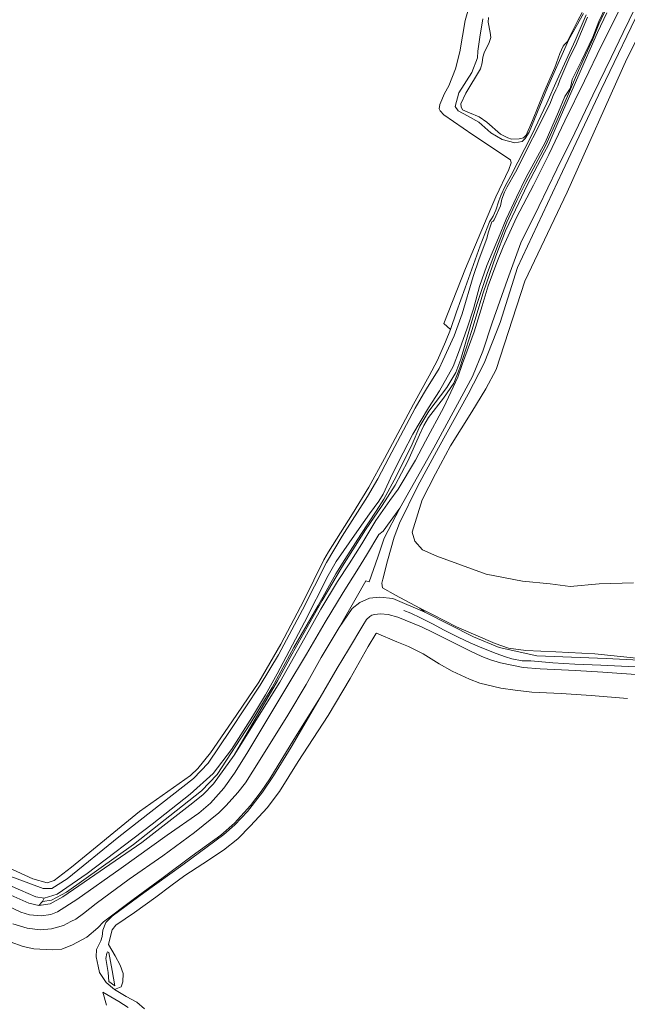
# Model space of a CAD drawing. Header units: metres. Extents: x 185049 to 189876, y 349292 to 352302.
# Tile 20 of 256: x 185736 to 185959, y 351002 to 351363. Entities that reach past the tile are written whole.
import ezdxf

# ---------------------------------------------------------------- set-up
doc = ezdxf.new("R2010")
doc.units = ezdxf.units.M
for name, color, linetype, lineweight in [('B-WE-GR-GRAS-GV', 60, 'Continuous', 13), ('B-WE-GW-OPHOGING_KRUIN-G', 90, 'Continuous', 18), ('B-WE-GW-TALUD_KRUIN-G', 90, 'Continuous', 18), ('B-WE-GW-TALUD_TEEN-G', 90, 'Continuous', 18), ('B-WE-IE-TERREINAFSCHEIDING_KUNSTMATIG_HEKWERK-G', 20, 'IE-TERREINAFSCHEIDING-KUNSTMATIG', 18), ('B-WE-OG-TERREIN_GROEN-GV', 7, 'Continuous', 18), ('B-WE-OG-WATER_SLOOT-G', 120, 'Continuous', 18), ('B-WE-OG-WATER_SLOOT-GV', 120, 'Continuous', 18), ('B-WE-VH-ONVERHARD-GV', 252, 'Continuous', 18), ('B-WE-VH-VERHARDING_ASFALT-GV', 252, 'Continuous', 18)]:
    doc.layers.add(name, color=color, linetype=linetype, lineweight=lineweight)
doc.linetypes.add('IE-TERREINAFSCHEIDING-KUNSTMATIG', pattern='A,4,[82,NLCS.SHX,S=0.75,R=90,X=0,Y=0],4,-2', length=10)

msp = doc.modelspace()

# ---------------------------------------------------------------- linework, layer by layer
at = {"layer": 'B-WE-GR-GRAS-GV'}
for points in [[(185982.9, 351396.391, 23.608), (185958.984, 351348.657, 23.493), (185937.049, 351299.745, 23.589), (185921.541, 351267.07, 23.483), (185910.952, 351234.659, 23.483), (185907.165, 351227.615, 23.517), (185902.108, 351219.207, 23.584), (185894.283, 351206.668, 23.601), (185888.701, 351196.456, 23.743), (185883.833, 351186.951, 23.789), (185880.155, 351175.103, 23.805), (185881.173, 351171.733, 23.824), (185884.028, 351168.638, 23.824), (185889.229, 351166.208, 23.767), (185907.351, 351159.712, 23.547), (185920.597, 351157.125, 23.442), (185930.79, 351156.178, 23.346), (185938.143, 351155.114, 23.388), (185948.784, 351156.075, 23.253), (185961.345, 351156.485, 23.14)], [(185961.345, 351156.485, 23.14), (185948.784, 351156.075, 23.253), (185938.143, 351155.114, 23.388), (185930.79, 351156.178, 23.346), (185920.597, 351157.125, 23.442), (185907.351, 351159.712, 23.547), (185889.229, 351166.208, 23.767), (185884.028, 351168.638, 23.824), (185881.173, 351171.733, 23.824), (185880.155, 351175.103, 23.805), (185883.833, 351186.951, 23.789), (185888.701, 351196.456, 23.743), (185894.283, 351206.668, 23.601), (185902.108, 351219.207, 23.584), (185907.165, 351227.615, 23.517), (185910.952, 351234.659, 23.483), (185921.541, 351267.07, 23.483), (185937.049, 351299.745, 23.589), (185958.984, 351348.657, 23.493), (185982.9, 351396.391, 23.608)], [(185962.484, 351128.926, 26.981), (185947.156, 351130.459, 27.053), (185932.902, 351131.157, 27.007), (185921.932, 351131.658, 26.96), (185915.509, 351132.595, 26.964), (185910.673, 351134.291, 27.049), (185896.455, 351140.338, 27.011), (185887.879, 351144.802, 26.973), (185882.968, 351147.187, 26.922), (185874.016, 351151.939, 26.728), (185869.356, 351154.626, 26.753), (185869.104, 351156.375, 26.534), (185869.369, 351157.798, 26.404), (185871.133, 351164.497, 25.441), (185873.592, 351173.213, 24.516), (185875.479, 351178.358, 24.347), (185882.231, 351192.04, 24.305), (185889.788, 351206.029, 24.276), (185900.69, 351225.616, 24.2), (185906.547, 351237.014, 24.158), (185912.485, 351252.006, 24.207), (185918.811, 351272.073, 24.116), (185935.299, 351307.303, 24.087), (185949.569, 351337.44, 24.097), (185965.333, 351370.095, 24.154)], [(185943.968, 351364.783, 23.316), (185939.972, 351355.309, 23.513), (185933.385, 351340.926, 23.539), (185929.551, 351332.324, 23.487), (185924.032, 351320.736, 23.406), (185916.357, 351305.67, 23.457), (185914.296, 351301.915, 23.41), (185912.76, 351298.496, 23.389), (185912, 351296.601, 23.38), (185910.821, 351293.106, 23.401), (185909.867, 351290.879, 23.423), (185909.255, 351289.963, 23.444), (185908.528, 351288.808, 23.436), (185905.158, 351280.078, 23.517), (185899.57, 351264.716, 23.676), (185896.465, 351255.857, 23.684), (185894.247, 351249.356, 23.779), (185891.816, 351251.552, 23.414), (185899.722, 351271.733, 23.344), (185909.067, 351293.764, 23.242), (185910.878, 351297.985, 23.323), (185915.676, 351307.993, 23.452), (185916.511, 351310.466, 23.495), (185916.218, 351311.638, 23.532), (185902.478, 351320.767, 23.608), (185891.75, 351328.138, 23.731), (185890.478, 351329.582, 23.726), (185890.106, 351330.339, 23.694), (185890.306, 351331.847, 23.694), (185892.037, 351335.901, 23.661), (185893.68, 351338.68, 23.489), (185896.083, 351344.958, 23.371), (185897.658, 351351.228, 23.291), (185899.597, 351362.63, 23.317), (185901.29, 351368.719, 23.371)], [(185955.834, 351365.913, 24.074), (185949.623, 351353.513, 23.989), (185943.432, 351340.546, 23.993), (185936.214, 351325.88, 23.933), (185930.359, 351313.603, 23.95), (185924.692, 351302.251, 24.023), (185918.488, 351290.472, 24.079), (185913.621, 351279.683, 24.074), (185911.25, 351273.946, 24.044), (185908.076, 351265.35, 24.169), (185905.813, 351258.017, 24.216), (185902.873, 351248.487, 24.156), (185898.62, 351236.939, 24.13), (185896.875, 351231.947, 24.113), (185891.826, 351220.852, 24.16), (185885.128, 351208.395, 24.289), (185881.436, 351201.496, 24.263), (185875.076, 351190.811, 24.37), (185872.017, 351186.624, 24.362), (185866.877, 351179.315, 24.25), (185861.749, 351170.819, 24.006), (185857.02, 351163.409, 23.929), (185852.755, 351157.02, 23.997), (185846.694, 351146.878, 23.894), (185840.755, 351136.315, 23.791), (185831.613, 351120.126, 23.706), (185814.868, 351093.297, 23.734), (185830.845, 351120.521, 23.738), (185836.156, 351130.47, 23.875), (185847.217, 351150.057, 23.952), (185854.575, 351162.586, 24.059), (185863.086, 351175.867, 24.239), (185869.225, 351184.821, 24.334), (185874.006, 351192.337, 24.175), (185878.577, 351201.105, 24.136), (185882.876, 351210.728, 24.115), (185884.478, 351214.148, 24.089), (185886.203, 351217.147, 24.089), (185891.622, 351224.221, 24.128), (185895.421, 351229.656, 24.081), (185897.687, 351235.313, 24.042), (185902.051, 351249.04, 24.128), (185906.255, 351262.845, 24.149), (185910.872, 351276.284, 24.132), (185914.474, 351285.557, 24.132), (185919.268, 351295.791, 24.081), (185922.384, 351302.248, 24.038), (185928.742, 351314.412, 24.034), (185930.104, 351316.801, 24.042), (185934.822, 351328.024, 23.986), (185940.938, 351341.914, 24.038), (185948.165, 351358.282, 23.969), (185951.577, 351365.547, 24.008)], [(185906.096, 351363.347, 23.58), (185904.997, 351356.589, 23.631), (185904.307, 351351.389, 23.58), (185904.137, 351348.968, 23.608), (185902.071, 351343.56, 23.666), (185897.305, 351336.13, 23.964), (185895.941, 351331.17, 23.958), (185897.052, 351329.574, 23.918), (185900.497, 351327.718, 23.826), (185904.6, 351325.41, 23.815), (185909.02, 351321.497, 23.786), (185913.248, 351318.996, 23.826), (185917.835, 351317.77, 23.717), (185920.496, 351318.362, 23.706), (185921.687, 351319.363, 23.694), (185923.041, 351321.778, 23.723), (185929.802, 351338.166, 23.637), (185937.681, 351355.766, 23.545), (185942.992, 351365.303, 23.287)], [(185978.211, 351127.349, 27.273), (185951.306, 351128.776, 27.457), (185925.96, 351129.712, 27.331), (185912.085, 351132.789, 27.308), (185902.649, 351136.67, 27.113), (185884.774, 351145.742, 26.951), (185882.968, 351147.187, 26.922), (185887.879, 351144.802, 26.973), (185896.455, 351140.338, 27.011), (185910.673, 351134.291, 27.049), (185915.509, 351132.595, 26.964), (185921.932, 351131.658, 26.96), (185932.902, 351131.157, 27.007), (185947.156, 351130.459, 27.053), (185962.484, 351128.926, 26.981)], [(185959.208, 351114.045, 24.231), (185945.839, 351115.206, 24.299), (185934.779, 351115.851, 24.269), (185924.121, 351116.39, 24.24), (185917.943, 351117.105, 24.282), (185912.675, 351117.816, 24.219), (185904.983, 351119.719, 24.168), (185901.211, 351121.137, 24.134), (185894.809, 351124.048, 24.143), (185890.108, 351126.782, 24.198), (185884.202, 351130.417, 24.261), (185878.839, 351133.192, 24.303), (185874.6, 351134.912, 24.316), (185867.161, 351138.021, 24.307), (185866.848, 351137.789, 24.299), (185864.049, 351133.152, 24.189), (185857.415, 351121.378, 24.181), (185849.398, 351107.831, 24.105), (185838.328, 351090.999, 24.346), (185831.51, 351079.949, 24.414), (185827.003, 351073.947, 24.524), (185820.914, 351067.332, 24.595), (185816.256, 351062.639, 24.591), (185810.937, 351058.415, 24.606), (185803.382, 351053.454, 24.68), (185796.852, 351049.178, 24.652), (185791.648, 351045.392, 24.648), (185786.11, 351041.226, 24.648), (185778.284, 351035.607, 24.648), (185771.539, 351030.991, 24.62), (185770.187, 351029.23, 24.62), (185769.595, 351026.901, 24.62), (185768.831, 351023.914, 24.574), (185771.258, 351019.7294, 24.3721), (185773.1186, 351016.2772, 24.3521), (185774.2295, 351013.2088, 24.3521), (185774.0701, 351010.1292, 24.1854), (185773.3933, 351008.3185, 23.9988), (185771.0082, 351007.3801, 23.6746), (185767.9346, 351009.8856, 23.8491), (185765.4429, 351013.5545, 24.5907), (185764.994, 351015.907, 25.269), (185764.282, 351019.327, 25.75), (185764.454, 351022.019, 26.028), (185765.996, 351025.183, 26.324), (185766.419, 351026.761, 26.453), (185766.753, 351029.176, 26.474), (185767.841, 351031.916, 26.47), (185770.109, 351034.231, 26.574), (185781.798, 351042.857, 26.638), (185796.12, 351053.124, 26.677), (185811.111, 351064.254, 26.695), (185815.2, 351067.762, 26.77), (185819.833, 351072.691, 26.795), (185825.261, 351079.759, 26.788), (185829.346, 351085.699, 26.795), (185835.834, 351096.265, 26.773), (185846.49, 351114.465, 26.72), (185852.663, 351125.141, 26.665), (185856.829, 351132.038, 26.674), (185862.076, 351140.883, 26.783), (185863.468, 351143.061, 26.724), (185864.624, 351144.194, 26.699), (185865.388, 351144.617, 26.703), (185866.41, 351144.91, 26.716), (185868.518, 351145.108, 26.766), (185871.374, 351144.863, 26.829), (185874.911, 351143.852, 26.884), (185883.608, 351140.363, 26.947), (185887.839, 351138.225, 27.052), (185895.991, 351134.235, 27.056), (185901.291, 351131.523, 27.031), (185905.742, 351129.436, 26.997), (185908.878, 351128.208, 26.963), (185912.609, 351127.132, 26.976), (185916.754, 351126.299, 26.993), (185920.913, 351125.428, 27.064), (185927.154, 351124.962, 27.102), (185940.116, 351124.337, 27.056), (185950.156, 351123.7, 27.039), (185962.239, 351122.937, 27.039)], [(185781.9715, 351000.2696, 23.8426), (185779.19, 351002.7063, 23.6746), (185775.3329, 351004.8007, 23.4483), (185771.0082, 351007.3801, 23.6746), (185773.3933, 351008.3185, 23.9988), (185774.0701, 351010.1292, 24.1854), (185774.2295, 351013.2088, 24.3521), (185773.1186, 351016.2772, 24.3521), (185771.258, 351019.7294, 24.3721), (185768.831, 351023.914, 24.574), (185769.595, 351026.901, 24.62), (185770.187, 351029.23, 24.62), (185771.539, 351030.991, 24.62), (185778.284, 351035.607, 24.648), (185786.11, 351041.226, 24.648), (185791.648, 351045.392, 24.648), (185796.852, 351049.178, 24.652), (185803.382, 351053.454, 24.68), (185810.937, 351058.415, 24.606), (185816.256, 351062.639, 24.591), (185820.914, 351067.332, 24.595), (185827.003, 351073.947, 24.524), (185831.51, 351079.949, 24.414), (185838.328, 351090.999, 24.346), (185849.398, 351107.831, 24.105), (185857.415, 351121.378, 24.181), (185864.049, 351133.152, 24.189), (185866.848, 351137.789, 24.299), (185867.161, 351138.021, 24.307), (185874.6, 351134.912, 24.316), (185878.839, 351133.192, 24.303), (185884.202, 351130.417, 24.261), (185890.108, 351126.782, 24.198), (185894.809, 351124.048, 24.143), (185901.211, 351121.137, 24.134), (185904.983, 351119.719, 24.168), (185912.675, 351117.816, 24.219), (185917.943, 351117.105, 24.282), (185924.121, 351116.39, 24.24), (185934.779, 351115.851, 24.269), (185945.839, 351115.206, 24.299), (185959.208, 351114.045, 24.231)], [(185768.028, 351001.592, 22.87), (185766.7444, 351006.347, 23.627), (185772.578, 351002.9554, 23.2091), (185775.9866, 351000.8184, 23.2673)]]:
    msp.add_polyline3d(points, dxfattribs=at)
msp.add_polyline3d([(185768.9381, 351010.2632, 22.4065), (185771.097, 351008.684, 22.262), (185770.126, 351014.393, 22.923), (185768.968, 351020.935, 23.711), (185768.489, 351021.168, 23.811), (185768.136, 351020.747, 23.811), (185767.779, 351018.699, 23.58), (185768.705, 351013.605, 22.82)], close=True, dxfattribs=at)
at = {"layer": 'B-WE-GW-OPHOGING_KRUIN-G'}
msp.add_polyline3d([(185961.988, 351125.75, 27.163), (185949.342, 351126.359, 27.235), (185939.911, 351126.607, 27.18), (185931.74, 351127.139, 27.192), (185923.66, 351127.831, 27.159), (185920.507, 351127.939, 27.142), (185916.783, 351128.667, 27.132), (185914.444, 351129.322, 27.156), (185910.975, 351130.606, 27.202), (185905.777, 351132.644, 27.244), (185901.508, 351134.472, 27.252), (185896.999, 351136.52, 27.238), (185891.73, 351139.249, 27.242), (185887.868, 351141.362, 27.158), (185883.201, 351143.624, 27.049), (185879.673, 351145.344, 26.995), (185877.183, 351146.368, 26.968)], dxfattribs=at)
at = {"layer": 'B-WE-GW-TALUD_KRUIN-G'}
for points in [[(186041.576, 351525.901, 24.097), (186029.341, 351499.827, 24.279), (186011.512, 351463.921, 24.106), (185997.115, 351433.633, 24.14), (185982.135, 351403.895, 24.197), (185965.333, 351370.095, 24.154), (185949.569, 351337.44, 24.097), (185935.299, 351307.303, 24.087), (185918.811, 351272.073, 24.116), (185912.485, 351252.006, 24.207), (185906.547, 351237.014, 24.158)], [(185951.577, 351365.547, 24.008), (185948.165, 351358.282, 23.969), (185940.938, 351341.914, 24.038), (185934.822, 351328.024, 23.986), (185930.104, 351316.801, 24.042), (185928.742, 351314.412, 24.034), (185922.384, 351302.248, 24.038), (185919.268, 351295.791, 24.081), (185914.474, 351285.557, 24.132), (185910.872, 351276.284, 24.132), (185906.255, 351262.845, 24.149), (185902.051, 351249.04, 24.128), (185897.687, 351235.313, 24.042), (185895.421, 351229.656, 24.081), (185891.622, 351224.221, 24.128), (185886.203, 351217.147, 24.089), (185884.478, 351214.148, 24.089), (185882.876, 351210.728, 24.115), (185878.577, 351201.105, 24.136), (185874.006, 351192.337, 24.175), (185869.225, 351184.821, 24.334), (185863.086, 351175.867, 24.239), (185854.575, 351162.586, 24.059), (185847.217, 351150.057, 23.952), (185836.156, 351130.47, 23.875), (185830.845, 351120.521, 23.738)], [(185962.239, 351122.937, 27.039), (185950.156, 351123.7, 27.039), (185940.116, 351124.337, 27.056), (185927.154, 351124.962, 27.102), (185920.913, 351125.428, 27.064), (185916.754, 351126.299, 26.993), (185912.609, 351127.132, 26.976), (185908.878, 351128.208, 26.963), (185905.742, 351129.436, 26.997), (185901.291, 351131.523, 27.031), (185895.991, 351134.235, 27.056), (185887.839, 351138.225, 27.052), (185883.608, 351140.363, 26.947), (185874.911, 351143.852, 26.884), (185871.374, 351144.863, 26.829), (185868.518, 351145.108, 26.766), (185866.41, 351144.91, 26.716), (185865.388, 351144.617, 26.703), (185864.624, 351144.194, 26.699), (185863.468, 351143.061, 26.724), (185862.076, 351140.883, 26.783), (185856.829, 351132.038, 26.674), (185852.663, 351125.141, 26.665), (185846.49, 351114.465, 26.72)]]:
    msp.add_polyline3d(points, dxfattribs=at)
at = {"layer": 'B-WE-GW-TALUD_TEEN-G'}
for points in [[(185910.952, 351234.659, 23.483), (185921.541, 351267.07, 23.483), (185937.049, 351299.745, 23.589), (185958.984, 351348.657, 23.493), (185982.9, 351396.391, 23.608), (186009.686, 351448.048, 23.359), (186030.826, 351490.962, 23.378), (186046.137, 351526.036, 23.765)], [(185907.351, 351159.712, 23.547), (185920.597, 351157.125, 23.442), (185930.79, 351156.178, 23.346), (185938.143, 351155.114, 23.388), (185948.784, 351156.075, 23.253), (185961.345, 351156.485, 23.14)], [(185959.208, 351114.045, 24.231), (185945.839, 351115.206, 24.299), (185934.779, 351115.851, 24.269), (185924.121, 351116.39, 24.24), (185917.943, 351117.105, 24.282), (185912.675, 351117.816, 24.219), (185904.983, 351119.719, 24.168), (185901.211, 351121.137, 24.134), (185894.809, 351124.048, 24.143), (185890.108, 351126.782, 24.198), (185884.202, 351130.417, 24.261), (185878.839, 351133.192, 24.303), (185874.6, 351134.912, 24.316), (185867.161, 351138.021, 24.307), (185866.848, 351137.789, 24.299), (185864.049, 351133.152, 24.189), (185857.415, 351121.378, 24.181), (185849.398, 351107.831, 24.105)]]:
    msp.add_polyline3d(points, dxfattribs=at)
at = {"layer": 'B-WE-IE-TERREINAFSCHEIDING_KUNSTMATIG_HEKWERK-G'}
msp.add_polyline3d([(185962.484, 351128.926, 26.981), (185947.156, 351130.459, 27.053), (185932.902, 351131.157, 27.007), (185921.932, 351131.658, 26.96), (185915.509, 351132.595, 26.964), (185910.673, 351134.291, 27.049), (185896.455, 351140.338, 27.011), (185887.879, 351144.802, 26.973), (185882.968, 351147.187, 26.922), (185874.016, 351151.939, 26.728)], dxfattribs=at)
at = {"layer": 'B-WE-OG-TERREIN_GROEN-GV'}
for points in [[(185950.689, 351365.708, 23.303), (185948.595, 351361.28, 23.303), (185946.406, 351355.848, 23.474), (185941.242, 351344.316, 23.474), (185937.474, 351335.781, 23.466), (185933.011, 351325.418, 23.466), (185929.112, 351316.749, 23.466), (185921.936, 351303.245, 23.449), (185918.597, 351296.667, 23.457), (185914.903, 351288.686, 23.457), (185911.865, 351280.976, 23.56), (185907.854, 351270.327, 23.56), (185903.88, 351258.544, 23.697), (185901.455, 351250.338, 23.68), (185898.089, 351238.455, 23.637), (185896.238, 351233.581, 23.637), (185892.888, 351228.059, 23.637), (185886.297, 351219.39, 23.637), (185883.053, 351213.947, 23.637), (185880.137, 351207.294, 23.706), (185874.316, 351195.492, 23.68), (185869.806, 351187.187, 23.689), (185866.921, 351182.751, 23.757), (185861.385, 351174.225, 23.757), (185855.538, 351165.062, 23.646), (185852.238, 351159.777, 23.62), (185845.704, 351148.126, 23.62), (185836.752, 351132.731, 23.569), (185828.875, 351118.058, 23.586), (185820.753, 351104.773, 23.564), (185808.627, 351086.199, 23.529), (185802.949, 351080.244, 23.529), (185777.962, 351060.504, 23.785), (185753.391, 351043.041, 23.757), (185747.882, 351040.076, 23.792), (185744.579, 351039.604, 23.821), (185745.174, 351040.903, 22.719), (185749.942, 351042.346, 22.719), (185760.944, 351049.869, 22.719), (185784.831, 351067.963, 22.719), (185798.708, 351078.943, 22.719), (185807.16, 351086.52, 22.719), (185813.884, 351095.435, 22.719), (185821.614, 351107.429, 22.719), (185826.395, 351115.407, 22.719), (185830.726, 351123.077, 22.719), (185840.645, 351142.072, 22.719), (185849.369, 351159.154, 22.719), (185852.273, 351164.303, 22.719), (185859.925, 351175.147, 22.719), (185864.477, 351181.79, 22.719), (185867.94, 351186.469, 22.719), (185869.578, 351189.019, 22.719), (185873.014, 351196.469, 22.719), (185876.87, 351204.108, 22.719), (185880.47, 351210.952, 22.719), (185883.144, 351215.492, 22.719), (185886.206, 351220.695, 22.719), (185890.235, 351226.937, 22.719), (185895.267, 351235.775, 22.719), (185897.581, 351241.868, 22.719), (185900.325, 351249.918, 22.719), (185902.638, 351256.924, 22.719), (185904.853, 351265.167, 22.719), (185907.627, 351272.808, 22.719), (185911.881, 351282.945, 22.719), (185914.715, 351289.835, 22.719), (185918.435, 351297.934, 22.719), (185922.057, 351305.228, 22.719), (185928.951, 351317.951, 22.719), (185933.893, 351329.163, 22.719), (185936.172, 351334.847, 22.719), (185938.096, 351337.782, 22.719), (185938.557, 351339.199, 22.719), (185938.856, 351341.023, 22.719), (185942.245, 351347.839, 22.719), (185946.487, 351356.537, 22.719), (185948.607, 351362.298, 22.719), (185950.96, 351367.191, 22.719)], [(185708.679, 351062.753, 23.942), (185741.027, 351047.977, 23.757), (185746.263, 351046.515, 23.735), (185748.845, 351047.338, 23.728), (185755.291, 351052.225, 23.614), (185780.191, 351072.602, 23.514), (185798.827, 351085.821, 23.536), (185801.551, 351088.359, 23.543), (185806.236, 351094.105, 23.6), (185814.09, 351105.542, 23.628), (185823.946, 351120.068, 23.586), (185832.042, 351133.977, 23.611), (185840.406, 351150.053, 23.68), (185847.806, 351164.958, 23.697), (185849.52, 351167.799, 23.706), (185858.274, 351181.847, 23.689), (185864.3, 351191.513, 23.646), (185870.028, 351202.047, 23.629), (185880.651, 351221.946, 23.629), (185886.379, 351232.414, 23.654), (185889.462, 351238.198, 23.71), (185892.392, 351244.812, 23.757), (185894.247, 351249.356, 23.779), (185896.465, 351255.857, 23.684), (185899.57, 351264.716, 23.676), (185905.158, 351280.078, 23.517), (185908.528, 351288.808, 23.436), (185909.255, 351289.963, 23.444), (185909.867, 351290.879, 23.423), (185910.821, 351293.106, 23.401), (185912, 351296.601, 23.38), (185912.76, 351298.496, 23.389), (185914.296, 351301.915, 23.41), (185916.357, 351305.67, 23.457), (185924.032, 351320.736, 23.406), (185929.551, 351332.324, 23.487), (185933.385, 351340.926, 23.539), (185939.972, 351355.309, 23.513), (185943.968, 351364.783, 23.316)], [(185944.469, 351363.852, 22.719), (185940.099, 351353.411, 22.719), (185938.041, 351349.392, 22.719), (185934.327, 351340.765, 22.719), (185933.608, 351338.752, 22.719), (185932.844, 351337.253, 22.719), (185931.848, 351335.211, 22.719), (185930.719, 351331.954, 22.719), (185918.062, 351307.073, 22.719), (185915.066, 351301.739, 22.719), (185914.031, 351299.683, 22.719), (185913.079, 351297.193, 22.719), (185912.537, 351294.733, 22.719), (185910.252, 351289.578, 22.719), (185909.835, 351289.059, 22.719), (185909.362, 351288.896, 22.719), (185908.237, 351285.243, 22.719), (185908.016, 351284.858, 22.719), (185907.563, 351282.716, 22.719), (185904.812, 351275.325, 22.719), (185902.608, 351268.785, 22.719), (185898.52, 351255.153, 22.719), (185895.619, 351247.048, 22.719), (185891.486, 351238.034, 22.719), (185890.037, 351235.064, 22.719), (185885.387, 351227.681, 22.719), (185884.324, 351225.771, 22.719), (185881.289, 351220.489, 22.719), (185871.598, 351202.367, 22.719), (185867.558, 351194.621, 22.719), (185863.769, 351188.197, 22.719), (185854.467, 351173.563, 22.719), (185848.73, 351163.952, 22.719), (185839.983, 351146.553, 22.719), (185831.147, 351130.05, 22.719), (185824.475, 351118.926, 22.719), (185813.376, 351102.324, 22.719), (185805.367, 351090.368, 22.719), (185799.925, 351084.694, 22.719), (185772.644, 351063.297, 22.719), (185753.671, 351047.962, 22.719), (185748.048, 351044.359, 22.719), (185744.82, 351044.446, 22.719), (185731.94, 351049.138, 22.719)], [(185951.577, 351365.547, 24.008), (185948.165, 351358.282, 23.969), (185940.938, 351341.914, 24.038), (185934.822, 351328.024, 23.986), (185930.104, 351316.801, 24.042), (185928.742, 351314.412, 24.034), (185922.384, 351302.248, 24.038), (185919.268, 351295.791, 24.081), (185914.474, 351285.557, 24.132), (185910.872, 351276.284, 24.132), (185906.255, 351262.845, 24.149), (185902.051, 351249.04, 24.128), (185897.687, 351235.313, 24.042), (185895.421, 351229.656, 24.081), (185891.622, 351224.221, 24.128), (185886.203, 351217.147, 24.089), (185884.478, 351214.148, 24.089), (185882.876, 351210.728, 24.115), (185878.577, 351201.105, 24.136), (185874.006, 351192.337, 24.175), (185869.225, 351184.821, 24.334), (185863.086, 351175.867, 24.239), (185854.575, 351162.586, 24.059), (185847.217, 351150.057, 23.952), (185836.156, 351130.47, 23.875), (185830.845, 351120.521, 23.738), (185814.868, 351093.297, 23.734), (185807.283, 351082.819, 23.756), (185803.576, 351078.876, 23.756), (185799.782, 351075.769, 23.77), (185781.039, 351061.313, 23.798), (185752.07, 351041.334, 24.019), (185747.434, 351038.737, 24.019), (185743.295, 351038.177, 24.034), (185744.579, 351039.604, 23.821), (185747.882, 351040.076, 23.792), (185753.391, 351043.041, 23.757), (185777.962, 351060.504, 23.785), (185802.949, 351080.244, 23.529), (185808.627, 351086.199, 23.529), (185820.753, 351104.773, 23.564), (185828.875, 351118.058, 23.586), (185836.752, 351132.731, 23.569), (185845.704, 351148.126, 23.62), (185852.238, 351159.777, 23.62), (185855.538, 351165.062, 23.646), (185861.385, 351174.225, 23.757), (185866.921, 351182.751, 23.757), (185869.806, 351187.187, 23.689), (185874.316, 351195.492, 23.68), (185880.137, 351207.294, 23.706), (185883.053, 351213.947, 23.637), (185886.297, 351219.39, 23.637), (185892.888, 351228.059, 23.637), (185896.238, 351233.581, 23.637), (185898.089, 351238.455, 23.637), (185901.455, 351250.338, 23.68), (185903.88, 351258.544, 23.697), (185907.854, 351270.327, 23.56), (185911.865, 351280.976, 23.56), (185914.903, 351288.686, 23.457), (185918.597, 351296.667, 23.457), (185921.936, 351303.245, 23.449), (185929.112, 351316.749, 23.466), (185933.011, 351325.418, 23.466), (185937.474, 351335.781, 23.466), (185941.242, 351344.316, 23.474), (185946.406, 351355.848, 23.474), (185948.595, 351361.28, 23.303), (185950.689, 351365.708, 23.303)], [(185942.992, 351365.303, 23.287), (185937.681, 351355.766, 23.545), (185929.802, 351338.166, 23.637), (185923.041, 351321.778, 23.723), (185921.687, 351319.363, 23.694), (185920.496, 351318.362, 23.706), (185917.835, 351317.77, 23.717), (185913.248, 351318.996, 23.826), (185909.02, 351321.497, 23.786), (185904.6, 351325.41, 23.815), (185900.497, 351327.718, 23.826), (185897.052, 351329.574, 23.918), (185895.941, 351331.17, 23.958), (185897.305, 351336.13, 23.964), (185902.071, 351343.56, 23.666), (185904.137, 351348.968, 23.608), (185904.307, 351351.389, 23.58), (185904.997, 351356.589, 23.631), (185906.096, 351363.347, 23.58)], [(185908.227, 351363.82, 22.719), (185908.086, 351362.051, 22.719), (185908.757, 351358.31, 22.719), (185909.039, 351356.465, 22.719), (185908.372, 351354.558, 22.719), (185906.614, 351350.82, 22.719), (185906.128, 351349.284, 22.719), (185905.885, 351347.171, 22.719), (185905.195, 351344.947, 22.719), (185899.82, 351336.079, 22.719), (185898.038, 351332.155, 22.719), (185898.155, 351331.048, 22.719), (185898.667, 351329.945, 22.719), (185901.237, 351328.888, 22.719), (185904.763, 351327.366, 22.719), (185907.606, 351325.389, 22.719), (185912.611, 351320.979, 22.719), (185915.29, 351319.633, 22.719), (185916.654, 351319.198, 22.719), (185919.464, 351319.239, 22.719), (185921.003, 351319.703, 22.719), (185921.944, 351320.623, 22.719), (185924.305, 351326.069, 22.719), (185928.491, 351336.338, 22.719), (185932.491, 351345.482, 22.719), (185934.407, 351350.555, 22.719), (185935.58, 351353.298, 22.719), (185936.103, 351353.831, 22.719), (185937.147, 351355.029, 22.719), (185938.322, 351357.574, 22.719), (185940.91, 351362.68, 22.719), (185942.544, 351365.626, 22.719)]]:
    msp.add_polyline3d(points, dxfattribs=at)
at = {"layer": 'B-WE-OG-WATER_SLOOT-G'}
msp.add_polyline3d([(185828.875, 351118.058, 23.586), (185836.752, 351132.731, 23.569), (185845.704, 351148.126, 23.62), (185852.238, 351159.777, 23.62), (185855.538, 351165.062, 23.646), (185861.385, 351174.225, 23.757), (185866.921, 351182.751, 23.757), (185869.806, 351187.187, 23.689), (185874.316, 351195.492, 23.68), (185880.137, 351207.294, 23.706), (185883.053, 351213.947, 23.637), (185886.297, 351219.39, 23.637), (185892.888, 351228.059, 23.637), (185896.238, 351233.581, 23.637), (185898.089, 351238.455, 23.637), (185901.455, 351250.338, 23.68), (185903.88, 351258.544, 23.697), (185907.854, 351270.327, 23.56), (185911.865, 351280.976, 23.56), (185914.903, 351288.686, 23.457), (185918.597, 351296.667, 23.457), (185921.936, 351303.245, 23.449), (185929.112, 351316.749, 23.466), (185933.011, 351325.418, 23.466), (185937.474, 351335.781, 23.466), (185941.242, 351344.316, 23.474), (185946.406, 351355.848, 23.474), (185948.595, 351361.28, 23.303), (185950.689, 351365.708, 23.303)], dxfattribs=at)
at = {"layer": 'B-WE-OG-WATER_SLOOT-GV'}
for points in [[(185950.96, 351367.191, 22.719), (185948.607, 351362.298, 22.719), (185946.487, 351356.537, 22.719), (185942.245, 351347.839, 22.719), (185938.856, 351341.023, 22.719), (185938.557, 351339.199, 22.719), (185938.096, 351337.782, 22.719), (185936.172, 351334.847, 22.719), (185933.893, 351329.163, 22.719), (185928.951, 351317.951, 22.719), (185922.057, 351305.228, 22.719), (185918.435, 351297.934, 22.719), (185914.715, 351289.835, 22.719), (185911.881, 351282.945, 22.719), (185907.627, 351272.808, 22.719), (185904.853, 351265.167, 22.719), (185902.638, 351256.924, 22.719), (185900.325, 351249.918, 22.719), (185897.581, 351241.868, 22.719), (185895.267, 351235.775, 22.719), (185890.235, 351226.937, 22.719), (185886.206, 351220.695, 22.719), (185883.144, 351215.492, 22.719), (185880.47, 351210.952, 22.719), (185876.87, 351204.108, 22.719), (185873.014, 351196.469, 22.719), (185869.578, 351189.019, 22.719), (185867.94, 351186.469, 22.719), (185864.477, 351181.79, 22.719), (185859.925, 351175.147, 22.719), (185852.273, 351164.303, 22.719), (185849.369, 351159.154, 22.719), (185840.645, 351142.072, 22.719), (185830.726, 351123.077, 22.719), (185826.395, 351115.407, 22.719), (185821.614, 351107.429, 22.719), (185813.884, 351095.435, 22.719), (185807.16, 351086.52, 22.719), (185798.708, 351078.943, 22.719), (185784.831, 351067.963, 22.719), (185760.944, 351049.869, 22.719), (185749.942, 351042.346, 22.719), (185745.174, 351040.903, 22.719), (185742.102, 351041.31, 22.719), (185736.577, 351043.805, 22.719), (185713.201, 351054.009, 22.719)], [(185731.94, 351049.138, 22.719), (185744.82, 351044.446, 22.719), (185748.048, 351044.359, 22.719), (185753.671, 351047.962, 22.719), (185772.644, 351063.297, 22.719), (185799.925, 351084.694, 22.719), (185805.367, 351090.368, 22.719), (185813.376, 351102.324, 22.719), (185824.475, 351118.926, 22.719), (185831.147, 351130.05, 22.719), (185839.983, 351146.553, 22.719), (185848.73, 351163.952, 22.719), (185854.467, 351173.563, 22.719), (185863.769, 351188.197, 22.719), (185867.558, 351194.621, 22.719), (185871.598, 351202.367, 22.719), (185881.289, 351220.489, 22.719), (185884.324, 351225.771, 22.719), (185885.387, 351227.681, 22.719), (185890.037, 351235.064, 22.719), (185891.486, 351238.034, 22.719), (185895.619, 351247.048, 22.719), (185898.52, 351255.153, 22.719), (185902.608, 351268.785, 22.719), (185904.812, 351275.325, 22.719), (185907.563, 351282.716, 22.719), (185908.016, 351284.858, 22.719), (185908.237, 351285.243, 22.719), (185909.362, 351288.896, 22.719), (185909.835, 351289.059, 22.719), (185910.252, 351289.578, 22.719), (185912.537, 351294.733, 22.719), (185913.079, 351297.193, 22.719), (185914.031, 351299.683, 22.719), (185915.066, 351301.739, 22.719), (185918.062, 351307.073, 22.719), (185930.719, 351331.954, 22.719), (185931.848, 351335.211, 22.719), (185932.844, 351337.253, 22.719), (185933.608, 351338.752, 22.719), (185934.327, 351340.765, 22.719), (185938.041, 351349.392, 22.719), (185940.099, 351353.411, 22.719), (185944.469, 351363.852, 22.719)]]:
    msp.add_polyline3d(points, dxfattribs=at)
at = {"layer": 'B-WE-VH-ONVERHARD-GV'}
for points in [[(185964.342, 351372.233, 24.166), (185957.619, 351358.31, 24.106), (185953.198, 351349.109, 23.981), (185946.473, 351335.319, 23.994), (185939.881, 351321.464, 23.994), (185933.191, 351308.149, 23.96), (185926.65, 351294.532, 24.02), (185920.092, 351281.153, 24.041), (185915.12, 351267.657, 24.059), (185909.564, 351251.82, 24.097), (185906.091, 351241.401, 24.119), (185902.33, 351232.099, 24.299), (185888.129, 351205.932, 24.328), (185875.711, 351183.808, 24.32), (185869.499, 351175.43, 24.164), (185868.007, 351174.254, 24.164), (185863.485, 351166.638, 24.062), (185860.511, 351161.818, 24.096), (185854.847, 351152.894, 24.023), (185848.278, 351142.048, 23.916), (185841.474, 351130.384, 23.753), (185834.256, 351118.41, 23.701), (185819.559, 351093.953, 23.905), (185815.049, 351086.734, 23.912), (185811.12, 351081.215, 23.962), (185806.254, 351075.706, 24.108), (185801.907, 351072.076, 24.208), (185790.273, 351063.968, 24.172), (185773.419, 351051.863, 24.115), (185757.235, 351040.421, 24.037), (185750.128, 351035.906, 24.079), (185747.607, 351034.904, 24.097), (185744.145, 351034.411, 24.129), (185739.778, 351034.706, 24.147), (185736.679, 351035.77, 24.143), (185731.794, 351038.052, 24.136)], [(185965.333, 351370.095, 24.154), (185949.569, 351337.44, 24.097), (185935.299, 351307.303, 24.087), (185918.811, 351272.073, 24.116), (185912.485, 351252.006, 24.207), (185906.547, 351237.014, 24.158), (185900.69, 351225.616, 24.2), (185889.788, 351206.029, 24.276), (185882.231, 351192.04, 24.305), (185875.479, 351178.358, 24.347), (185873.592, 351173.213, 24.516), (185871.133, 351164.497, 25.441), (185869.369, 351157.798, 26.404), (185869.104, 351156.375, 26.534), (185869.356, 351154.626, 26.753), (185874.016, 351151.939, 26.728), (185882.968, 351147.187, 26.922), (185884.774, 351145.742, 26.951), (185873.086, 351150.72, 26.837), (185868.31, 351151.25, 26.768), (185864.519, 351150.85, 26.561), (185860.992, 351149.333, 26.561), (185858.195, 351147.1, 26.561), (185853.35, 351140.111, 26.653), (185859.705, 351150.954, 26.682), (185863.183, 351157.196, 26.653), (185864.467, 351156.797, 26.686), (185867.61, 351165.912, 25.484), (185869.899, 351172.822, 24.501), (185875.711, 351183.808, 24.32), (185888.129, 351205.932, 24.328), (185902.33, 351232.099, 24.299), (185906.091, 351241.401, 24.119), (185909.564, 351251.82, 24.097), (185915.12, 351267.657, 24.059), (185920.092, 351281.153, 24.041), (185926.65, 351294.532, 24.02), (185933.191, 351308.149, 23.96), (185939.881, 351321.464, 23.994), (185946.473, 351335.319, 23.994), (185953.198, 351349.109, 23.981), (185957.619, 351358.31, 24.106), (185964.342, 351372.233, 24.166)], [(185713.041, 351050.743, 24.112), (185739.54, 351039.016, 24.055), (185743.295, 351038.177, 24.034), (185747.434, 351038.737, 24.019), (185752.07, 351041.334, 24.019), (185781.039, 351061.313, 23.798), (185799.782, 351075.769, 23.77), (185803.576, 351078.876, 23.756), (185807.283, 351082.819, 23.756), (185814.868, 351093.297, 23.734), (185831.613, 351120.126, 23.706), (185840.755, 351136.315, 23.791), (185846.694, 351146.878, 23.894), (185852.755, 351157.02, 23.997), (185857.02, 351163.409, 23.929), (185861.749, 351170.819, 24.006), (185866.877, 351179.315, 24.25), (185872.017, 351186.624, 24.362), (185875.076, 351190.811, 24.37), (185881.436, 351201.496, 24.263), (185885.128, 351208.395, 24.289), (185891.826, 351220.852, 24.16), (185896.875, 351231.947, 24.113), (185898.62, 351236.939, 24.13), (185902.873, 351248.487, 24.156), (185905.813, 351258.017, 24.216), (185908.076, 351265.35, 24.169), (185911.25, 351273.946, 24.044), (185913.621, 351279.683, 24.074), (185918.488, 351290.472, 24.079), (185924.692, 351302.251, 24.023), (185930.359, 351313.603, 23.95), (185936.214, 351325.88, 23.933), (185943.432, 351340.546, 23.993), (185949.623, 351353.513, 23.989), (185955.834, 351365.913, 24.074)]]:
    msp.add_polyline3d(points, dxfattribs=at)
at = {"layer": 'B-WE-VH-VERHARDING_ASFALT-GV'}
for points in [[(185733.685, 351031.45, 26.449), (185738.981, 351029.809, 26.467), (185743.729, 351029.279, 26.467), (185747.95, 351029.601, 26.453), (185752.241, 351030.88, 26.424), (185754.996, 351032.362, 26.485), (185756.871, 351033.182, 26.551), (185759.68, 351035.183, 26.643), (185764.306, 351038.876, 26.672), (185776.39, 351047.805, 26.679), (185788.697, 351056.377, 26.707), (185800.387, 351064.904, 26.643), (185809.299, 351072.207, 26.679), (185812.003, 351074.805, 26.675), (185816.238, 351079.63, 26.686), (185818.992, 351083.144, 26.711), (185824.425, 351091.747, 26.736), (185834.562, 351107.969, 26.715), (185841.342, 351119.236, 26.732), (185846.749, 351129.101, 26.695), (185853.35, 351140.111, 26.653), (185858.195, 351147.1, 26.561), (185860.992, 351149.333, 26.561), (185864.519, 351150.85, 26.561), (185868.31, 351151.25, 26.768), (185873.086, 351150.72, 26.837), (185884.774, 351145.742, 26.951), (185902.649, 351136.67, 27.113), (185912.085, 351132.789, 27.308), (185925.96, 351129.712, 27.331), (185951.306, 351128.776, 27.457), (185978.211, 351127.349, 27.273)], [(185962.239, 351122.937, 27.039), (185950.156, 351123.7, 27.039), (185940.116, 351124.337, 27.056), (185927.154, 351124.962, 27.102), (185920.913, 351125.428, 27.064), (185916.754, 351126.299, 26.993), (185912.609, 351127.132, 26.976), (185908.878, 351128.208, 26.963), (185905.742, 351129.436, 26.997), (185901.291, 351131.523, 27.031), (185895.991, 351134.235, 27.056), (185887.839, 351138.225, 27.052), (185883.608, 351140.363, 26.947), (185874.911, 351143.852, 26.884), (185871.374, 351144.863, 26.829), (185868.518, 351145.108, 26.766), (185866.41, 351144.91, 26.716), (185865.388, 351144.617, 26.703), (185864.624, 351144.194, 26.699), (185863.468, 351143.061, 26.724), (185862.076, 351140.883, 26.783), (185856.829, 351132.038, 26.674), (185852.663, 351125.141, 26.665), (185846.49, 351114.465, 26.72), (185836.823, 351099.005, 26.734), (185827.962, 351084.589, 26.791), (185824.8, 351080.034, 26.791), (185820.868, 351074.813, 26.777), (185815.074, 351068.419, 26.773), (185809.958, 351064.023, 26.763), (185799.475, 351056.346, 26.731), (185788.894, 351048.468, 26.681), (185777.858, 351040.366, 26.62), (185766.962, 351032.147, 26.595), (185764.892, 351029.934, 26.606), (185760.913, 351026.504, 26.406), (185755.581, 351023.701, 26.36), (185751.631, 351022.206, 26.374), (185748.087, 351021.951, 26.453), (185741.389, 351022.242, 26.531), (185737.475, 351023.159, 26.524), (185727.836, 351026.568, 26.538)]]:
    msp.add_polyline3d(points, dxfattribs=at)

doc.saveas('drawing.dxf')
